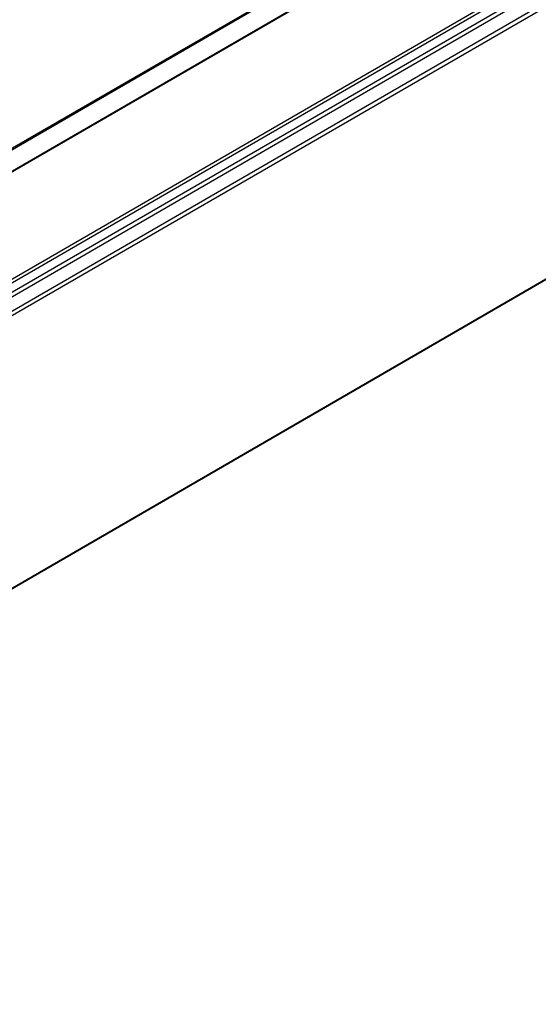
# Model space of a CAD drawing. Header units: millimetres. Extents: x -500 to 979, y -592 to 328.
# Tile 11 of 23: x -144 to -135, y -45 to -28. Entities that reach past the tile are written whole.
import ezdxf

# ---------------------------------------------------------------- set-up
doc = ezdxf.new("R2010")
doc.units = ezdxf.units.MM

# ---------------------------------------------------------------- blocks, each defined once
blk = doc.blocks.new('REGLA_S-620__29', base_point=(-812.406, -232.303))
at = {"color": 3, "linetype": 'Continuous'}
for p, q in [((-786.432, -201.366), (-278.023, 92.889)), ((-786.243, -201.629), (-277.833, 92.625)), ((-277.833, 68.481), (-786.243, -225.774)), ((-798.781, -194.219), (-554.826, -53.024)), ((-553.11, -54.018), (-789.309, -190.724)), ((-544.484, -58.847), (-781.174, -195.837)), ((-544.766, -58.684), (-781.106, -195.471)), ((-544.753, -59.83), (-788.364, -200.826)), ((-788.174, -201.089), (-544.443, -60.024))]:
    blk.add_line(p, q, dxfattribs=at)
at = {"color": 7, "linetype": 'Continuous'}
for p, q in [((-277.874, 68.39), (-786.284, -225.865)), ((-798.929, -194.171), (-554.942, -52.958)), ((-553.168, -53.984), (-789.548, -190.795))]:
    blk.add_line(p, q, dxfattribs=at)
blk = doc.blocks.new('REGLA_S2-620__30', base_point=(-812.406, -246.449))
blk.add_blockref('REGLA_S-620__29', (-812.406, -232.303))
blk = doc.blocks.new('Iso0', base_point=(-732.75, -185))
blk.add_blockref('REGLA_S2-620__30', (-812.406, -246.449))

msp = doc.modelspace()

# ---------------------------------------------------------------- block references
at = {"xscale": 0.2, "yscale": 0.2, "zscale": 0.2}
msp.add_blockref('Iso0', (-146.55, -37), dxfattribs=at)

doc.saveas('drawing.dxf')
